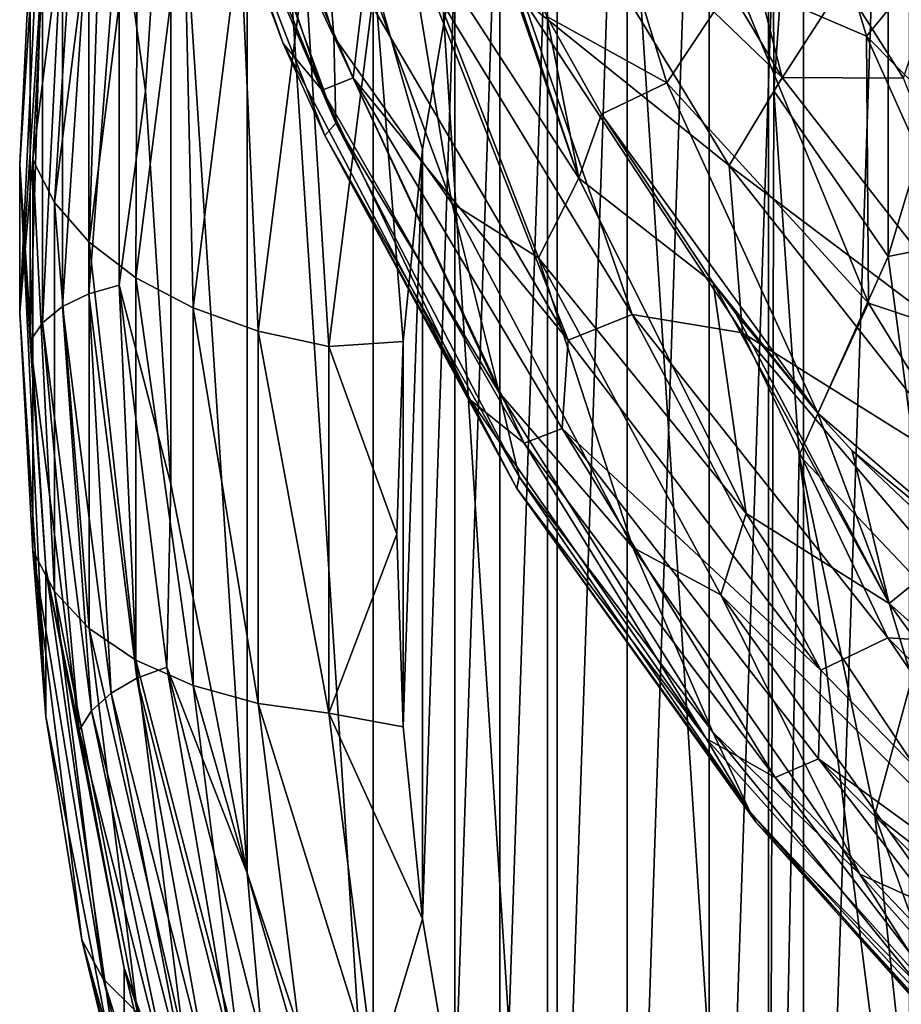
# Model space of a CAD drawing. Header units: metres. Extents: x -44 to 117, y -432 to 89.
# Tile 199 of 256: x -19 to -15.49, y -367.25 to -363.34. Entities that reach past the tile are written whole.
import ezdxf

# ---------------------------------------------------------------- set-up
doc = ezdxf.new("R2010")
doc.units = ezdxf.units.M
doc.layers.add('solid_125568', color=7, linetype='CONTINUOUS')

msp = doc.modelspace()

# ---------------------------------------------------------------- linework, layer by layer
at = {"layer": 'solid_125568'}
for points in [[(-16.021458, -356.135132, 854.754639), (-16.900599, -357.531036, 855.768799), (-16.021473, -371.101959, 865.628662)], [(-16.021458, -356.135132, 854.754639), (-16.021473, -371.101959, 865.628662), (-16, -363.618591, 860.19165)], [(-16.021458, -356.135132, 854.754639), (-16, -363.618591, 860.19165), (-15.899402, -362.169312, 859.138672)], [(-16.900599, -357.531036, 855.768799), (-17.594553, -358.993591, 856.831421), (-16.900612, -369.706085, 864.614502)], [(-16.900599, -357.531036, 855.768799), (-16.900612, -369.706085, 864.614502), (-16.021473, -371.101959, 865.628662)], [(-15.461469, -358.750305, 852.946411), (-15.882578, -371.326599, 862.083679), (-15.882592, -359.437256, 853.445557)], [(-15.461469, -358.750305, 852.946411), (-15.461454, -372.01355, 862.582764), (-15.882578, -371.326599, 862.083679)], [(-17.594553, -358.993591, 856.831421), (-18.095736, -360.506805, 857.930786), (-17.594564, -368.24353, 863.55188)], [(-17.594553, -358.993591, 856.831421), (-17.594564, -368.24353, 863.55188), (-16.900612, -369.706085, 864.614502)], [(-15.882592, -359.437256, 853.445557), (-16.257099, -370.622253, 861.571899), (-16.257113, -360.141632, 853.957275)], [(-15.882592, -359.437256, 853.445557), (-15.882578, -371.326599, 862.083679), (-16.257099, -370.622253, 861.571899)], [(-16.257113, -360.141632, 853.957275), (-16.583939, -369.902496, 861.049011), (-16.58395, -360.861359, 854.480225)], [(-16.257113, -360.141632, 853.957275), (-16.257099, -370.622253, 861.571899), (-16.583939, -369.902496, 861.049011)], [(-18.095736, -360.506805, 857.930786), (-18.398657, -362.054108, 859.054993), (-18.095743, -366.730286, 862.452454)], [(-18.095736, -360.506805, 857.930786), (-18.095743, -366.730286, 862.452454), (-17.594564, -368.24353, 863.55188)], [(-16.58395, -360.861359, 854.480225), (-16.862135, -369.169495, 860.516418), (-16.862144, -361.59436, 855.012756)], [(-16.58395, -360.861359, 854.480225), (-16.583939, -369.902496, 861.049011), (-16.862135, -369.169495, 860.516418)], [(-16.862144, -361.59436, 855.012756), (-17.090864, -368.425415, 859.97583), (-17.090872, -362.33847, 855.553406)], [(-16.862144, -361.59436, 855.012756), (-16.862135, -369.169495, 860.516418), (-17.090864, -368.425415, 859.97583)], [(-18.498768, -361.957367, 869.598145), (-17.952557, -363.431244, 870.84552), (-18.400646, -362.149628, 870.238647)], [(-18.353022, -362.336121, 869.438416), (-17.952557, -363.431244, 870.84552), (-18.498768, -361.957367, 869.598145)], [(-18.209093, -361.936737, 868.22113), (-17.750458, -363.402313, 869.449585), (-18.274286, -362.28772, 868.940369)], [(-17.808048, -362.641602, 868.426147), (-17.750458, -363.402313, 869.449585), (-18.209093, -361.936737, 868.22113)], [(-18.604994, -362.865173, 859.623352), (-18.5, -363.618561, 860.19165), (-18.398657, -362.054108, 859.054993)], [(-18.398657, -362.054108, 859.054993), (-18.5, -363.618561, 860.19165), (-18.398661, -365.182983, 861.328247)], [(-18.398657, -362.054108, 859.054993), (-18.398661, -365.182983, 861.328247), (-18.095743, -366.730286, 862.452454)], [(-18.303663, -362.10907, 870.694031), (-18.400646, -362.149628, 870.238647), (-17.797497, -363.615784, 871.485718)], [(-17.673668, -363.567322, 871.939941), (-18.303663, -362.10907, 870.694031), (-17.797497, -363.615784, 871.485718)], [(-17.6325, -363.220795, 872.13678), (-18.303663, -362.10907, 870.694031), (-17.673668, -363.567322, 871.939941)], [(-16.015869, -362.113647, 866.977417), (-15.631958, -363.401093, 868.063538), (-16.154375, -363.176544, 867.9021)], [(-15.313863, -363.015991, 867.785828), (-15.631958, -363.401093, 868.063538), (-16.015869, -362.113647, 866.977417)], [(-17.952557, -363.431244, 870.84552), (-17.797497, -363.615784, 871.485718), (-18.400646, -362.149628, 870.238647)], [(-15.899402, -362.169312, 859.138672), (-16, -363.618591, 860.19165), (-15.546055, -362.914642, 859.726501)], [(-15.708635, -362.210999, 879.809814), (-14.500818, -363.376923, 880.909607), (-14.894903, -362.825806, 880.904663)], [(-15.583102, -362.458008, 879.528137), (-14.500818, -363.376923, 880.909607), (-15.708635, -362.210999, 879.809814)], [(-15.967281, -363.565399, 874.146545), (-16.749086, -362.256561, 872.992432), (-16.98361, -362.58786, 872.922791)], [(-16.833893, -362.255646, 867.235901), (-16.426399, -363.587524, 868.351563), (-16.903568, -363.323883, 868.309692)], [(-16.154375, -363.176544, 867.9021), (-16.426399, -363.587524, 868.351563), (-16.833893, -362.255646, 867.235901)], [(-16.287834, -362.30365, 873.333618), (-16.749086, -362.256561, 872.992432), (-15.967281, -363.565399, 874.146545)], [(-18.895916, -362.305725, 858.619751), (-19, -363.912445, 859.787109), (-18.958599, -363.058533, 859.32666)], [(-19, -364.500244, 858.978088), (-19, -363.912445, 859.787109), (-18.895916, -362.305725, 858.619751)], [(-18.895916, -362.893494, 857.81073), (-19, -364.500244, 858.978088), (-18.895916, -362.305725, 858.619751)], [(-18.274286, -362.28772, 868.940369), (-17.742237, -363.748047, 870.16925), (-18.353022, -362.336121, 869.438416)], [(-17.750458, -363.402313, 869.449585), (-17.742237, -363.748047, 870.16925), (-18.274286, -362.28772, 868.940369)], [(-15.484671, -363.568329, 874.456543), (-16.287834, -362.30365, 873.333618), (-15.967281, -363.565399, 874.146545)], [(-15.330144, -363.086334, 874.262939), (-16.287834, -362.30365, 873.333618), (-15.484671, -363.568329, 874.456543)], [(-18.752748, -362.347076, 857.054138), (-18.947172, -363.89386, 858.177979), (-18.895916, -362.893494, 857.81073)], [(-18.862143, -364.062958, 857.952576), (-18.947172, -363.89386, 858.177979), (-18.752748, -362.347076, 857.054138)], [(-18.668591, -362.523132, 856.833801), (-18.862143, -364.062958, 857.952576), (-18.752748, -362.347076, 857.054138)], [(-18.353022, -362.336121, 869.438416), (-17.786295, -363.797028, 870.672119), (-17.952557, -363.431244, 870.84552)], [(-17.742237, -363.748047, 870.16925), (-17.786295, -363.797028, 870.672119), (-18.353022, -362.336121, 869.438416)], [(-17.090872, -362.33847, 855.553406), (-17.269466, -367.672394, 859.428711), (-17.269472, -363.091492, 856.100464)], [(-17.090872, -362.33847, 855.553406), (-17.090864, -368.425415, 859.97583), (-17.269466, -367.672394, 859.428711)], [(-15.583102, -362.458008, 879.528137), (-14.375755, -363.614105, 880.616333), (-14.500818, -363.376923, 880.909607)], [(-14.328524, -363.706665, 880.212036), (-14.375755, -363.614105, 880.616333), (-15.583102, -362.458008, 879.528137)], [(-15.518974, -362.551361, 879.127991), (-14.328524, -363.706665, 880.212036), (-15.583102, -362.458008, 879.528137)], [(-18.723795, -364.221283, 857.746582), (-18.862143, -364.062958, 857.952576), (-18.668591, -362.523132, 856.833801)], [(-18.531664, -362.692749, 856.635986), (-18.723795, -364.221283, 857.746582), (-18.668591, -362.523132, 856.833801)], [(-15.482759, -362.525299, 878.652649), (-14.321415, -363.684875, 879.737), (-15.518974, -362.551361, 879.127991)], [(-17.256573, -362.581696, 867.770447), (-16.776573, -363.965851, 868.929504), (-17.474157, -362.887787, 868.298157)], [(-17.194277, -362.72522, 867.874695), (-16.776573, -363.965851, 868.929504), (-17.256573, -362.581696, 867.770447)], [(-14.321415, -363.684875, 879.737), (-14.328524, -363.706665, 880.212036), (-15.518974, -362.551361, 879.127991)], [(-16.177395, -363.916077, 874.088867), (-16.98361, -362.58786, 872.922791), (-16.99621, -363.257751, 873.096497)], [(-15.967281, -363.565399, 874.146545), (-16.98361, -362.58786, 872.922791), (-16.177395, -363.916077, 874.088867)], [(-17.808048, -362.641602, 868.426147), (-17.280918, -364.065582, 869.621033), (-17.750458, -363.402313, 869.449585)], [(-17.474157, -362.887787, 868.298157), (-17.280918, -364.065582, 869.621033), (-17.808048, -362.641602, 868.426147)], [(-18.537462, -364.362762, 857.567932), (-18.723795, -364.221283, 857.746582), (-18.531664, -362.692749, 856.635986)], [(-18.347242, -362.849426, 856.468445), (-18.537462, -364.362762, 857.567932), (-18.531664, -362.692749, 856.635986)], [(-16.903568, -363.323883, 868.309692), (-16.776573, -363.965851, 868.929504), (-17.194277, -362.72522, 867.874695)], [(-18.310314, -364.481903, 857.423523), (-18.537462, -364.362762, 857.567932), (-18.347242, -362.849426, 856.468445)], [(-18.122425, -362.987091, 856.337524), (-18.310314, -364.481903, 857.423523), (-18.347242, -362.849426, 856.468445)], [(-18.947172, -363.89386, 858.177979), (-19, -364.500244, 858.978088), (-18.895916, -362.893494, 857.81073)], [(-18.82917, -364.477081, 860.634583), (-18.725595, -364.426117, 860.695801), (-18.725595, -362.889526, 859.579407)], [(-18.82917, -362.932007, 859.512024), (-18.82917, -364.477081, 860.634583), (-18.725595, -362.889526, 859.579407)], [(-18.725595, -364.426117, 860.695801), (-18.604994, -364.391846, 860.732544), (-18.604994, -362.865173, 859.623352)], [(-18.725595, -362.889526, 859.579407), (-18.725595, -364.426117, 860.695801), (-18.604994, -362.865173, 859.623352)], [(-18.604994, -362.865173, 859.623352), (-18.604994, -364.391846, 860.732544), (-18.5, -363.618561, 860.19165)], [(-17.474157, -362.887787, 868.298157), (-16.936607, -364.282806, 869.468994), (-17.280918, -364.065582, 869.621033)], [(-16.776573, -363.965851, 868.929504), (-16.936607, -364.282806, 869.468994), (-17.474157, -362.887787, 868.298157)], [(-15.546055, -364.278473, 860.717346), (-15.125196, -364.193909, 860.794922), (-15.125196, -362.867035, 859.830872)], [(-15.546055, -362.914642, 859.726501), (-15.546055, -364.278473, 860.717346), (-15.125196, -362.867035, 859.830872)], [(-18.908648, -364.541229, 860.553101), (-18.82917, -364.477081, 860.634583), (-18.82917, -362.932007, 859.512024)], [(-18.908648, -362.989655, 859.425842), (-18.908648, -364.541229, 860.553101), (-18.82917, -362.932007, 859.512024)], [(-16, -363.618591, 860.19165), (-15.546055, -364.278473, 860.717346), (-15.546055, -362.914642, 859.726501)], [(-18.958599, -364.614227, 860.45697), (-18.908648, -364.541229, 860.553101), (-18.908648, -362.989655, 859.425842)], [(-18.958599, -363.058533, 859.32666), (-18.958599, -364.614227, 860.45697), (-18.908648, -362.989655, 859.425842)], [(-18.0511, -364.574127, 857.31897), (-18.310314, -364.481903, 857.423523), (-18.122425, -362.987091, 856.337524)], [(-17.86587, -363.100494, 856.248291), (-18.0511, -364.574127, 857.31897), (-18.122425, -362.987091, 856.337524)], [(-15.313863, -363.015991, 867.785828), (-14.80925, -364.232849, 868.820007), (-15.631958, -363.401093, 868.063538)], [(-19, -363.912445, 859.787109), (-18.958599, -364.614227, 860.45697), (-18.958599, -363.058533, 859.32666)], [(-17.269472, -363.091492, 856.100464), (-17.397419, -363.851227, 856.652466), (-17.587456, -363.185242, 856.204224)], [(-17.269472, -363.091492, 856.100464), (-17.397415, -366.912628, 858.876709), (-17.397419, -363.851227, 856.652466)], [(-17.269472, -363.091492, 856.100464), (-17.269466, -367.672394, 859.428711), (-17.397415, -366.912628, 858.876709)], [(-17.769798, -364.635895, 857.258179), (-18.0511, -364.574127, 857.31897), (-17.86587, -363.100494, 856.248291)], [(-17.587456, -363.185242, 856.204224), (-17.769798, -364.635895, 857.258179), (-17.86587, -363.100494, 856.248291)], [(-17.395632, -363.143097, 872.546692), (-17.6325, -363.220795, 872.13678), (-16.818192, -364.611053, 873.338745)], [(-16.564264, -364.508392, 873.733948), (-17.395632, -363.143097, 872.546692), (-16.818192, -364.611053, 873.338745)], [(-16.99621, -363.257751, 873.096497), (-17.395632, -363.143097, 872.546692), (-16.564264, -364.508392, 873.733948)], [(-17.474337, -364.615448, 857.207703), (-17.769798, -364.635895, 857.258179), (-17.587456, -363.185242, 856.204224)], [(-17.397419, -363.851227, 856.652466), (-17.474337, -364.615448, 857.207703), (-17.587456, -363.185242, 856.204224)], [(-16.154375, -363.176544, 867.9021), (-15.624298, -364.463928, 868.987488), (-16.426399, -363.587524, 868.351563)], [(-15.631958, -363.401093, 868.063538), (-15.624298, -364.463928, 868.987488), (-16.154375, -363.176544, 867.9021)], [(-16.818192, -364.611053, 873.338745), (-17.6325, -363.220795, 872.13678), (-17.673668, -363.567322, 871.939941)], [(-16.125019, -364.581421, 874.256165), (-16.99621, -363.257751, 873.096497), (-16.564264, -364.508392, 873.733948)], [(-16.177395, -363.916077, 874.088867), (-16.99621, -363.257751, 873.096497), (-16.125019, -364.581421, 874.256165)], [(-16.903568, -363.323883, 868.309692), (-16.685637, -363.711731, 868.591553), (-16.776573, -363.965851, 868.929504)], [(-16.426399, -363.587524, 868.351563), (-16.685637, -363.711731, 868.591553), (-16.903568, -363.323883, 868.309692)], [(-17.750458, -363.402313, 869.449585), (-17.092367, -364.818878, 870.644836), (-17.742237, -363.748047, 870.16925)], [(-17.280918, -364.065582, 869.621033), (-17.092367, -364.818878, 870.644836), (-17.750458, -363.402313, 869.449585)], [(-15.631958, -363.401093, 868.063538), (-15.072906, -364.648285, 869.120361), (-15.624298, -364.463928, 868.987488)], [(-14.80925, -364.232849, 868.820007), (-15.072906, -364.648285, 869.120361), (-15.631958, -363.401093, 868.063538)], [(-17.952557, -363.431244, 870.84552), (-17.206812, -364.849121, 872.05426), (-17.797497, -363.615784, 871.485718)], [(-17.786295, -363.797028, 870.672119), (-17.206812, -364.849121, 872.05426), (-17.952557, -363.431244, 870.84552)], [(-15.005383, -364.799408, 875.246338), (-15.967281, -363.565399, 874.146545), (-16.177395, -363.916077, 874.088867)], [(-15.484671, -363.568329, 874.456543), (-15.967281, -363.565399, 874.146545), (-15.005383, -364.799408, 875.246338)], [(-17.673668, -363.567322, 871.939941), (-17.797497, -363.615784, 871.485718), (-16.993404, -365.019775, 872.689331)], [(-16.842812, -364.961456, 873.140808), (-17.673668, -363.567322, 871.939941), (-16.993404, -365.019775, 872.689331)], [(-16.818192, -364.611053, 873.338745), (-17.673668, -363.567322, 871.939941), (-16.842812, -364.961456, 873.140808)], [(-16.426399, -363.587524, 868.351563), (-15.825499, -364.901154, 869.455505), (-16.685637, -363.711731, 868.591553)], [(-15.624298, -364.463928, 868.987488), (-15.825499, -364.901154, 869.455505), (-16.426399, -363.587524, 868.351563)], [(-18.604994, -364.391846, 860.732544), (-18.398661, -365.182983, 861.328247), (-18.5, -363.618561, 860.19165)], [(-17.206812, -364.849121, 872.05426), (-16.993404, -365.019775, 872.689331), (-17.797497, -363.615784, 871.485718)], [(-16.021473, -371.101959, 865.628662), (-15.899395, -365.067871, 861.244629), (-16, -363.618591, 860.19165)], [(-16, -363.618591, 860.19165), (-15.899395, -365.067871, 861.244629), (-15.546055, -364.278473, 860.717346)], [(-16.685637, -363.711731, 868.591553), (-16.242029, -364.38266, 869.078674), (-16.776573, -363.965851, 868.929504)], [(-15.825499, -364.901154, 869.455505), (-16.242029, -364.38266, 869.078674), (-16.685637, -363.711731, 868.591553)], [(-17.742237, -363.748047, 870.16925), (-17.012798, -365.153534, 871.360657), (-17.786295, -363.797028, 870.672119)], [(-17.092367, -364.818878, 870.644836), (-17.012798, -365.153534, 871.360657), (-17.742237, -363.748047, 870.16925)], [(-17.786295, -363.797028, 870.672119), (-17.022491, -365.200348, 871.866028), (-17.206812, -364.849121, 872.05426)], [(-17.012798, -365.153534, 871.360657), (-17.022491, -365.200348, 871.866028), (-17.786295, -363.797028, 870.672119)], [(-17.397419, -363.851227, 856.652466), (-17.474333, -366.148407, 858.321472), (-17.474337, -364.615448, 857.207703)], [(-17.397419, -363.851227, 856.652466), (-17.397415, -366.912628, 858.876709), (-17.474333, -366.148407, 858.321472)], [(-18.947172, -363.89386, 858.177979), (-18.947172, -365.448608, 859.307556), (-19, -364.500244, 858.978088)], [(-19, -363.912445, 859.787109), (-18.895916, -365.519196, 860.954468), (-18.958599, -364.614227, 860.45697)], [(-18.895916, -366.106995, 860.145447), (-18.895916, -365.519196, 860.954468), (-19, -363.912445, 859.787109)], [(-19, -364.500244, 858.978088), (-18.895916, -366.106995, 860.145447), (-19, -363.912445, 859.787109)], [(-18.862143, -365.610748, 859.077087), (-18.947172, -365.448608, 859.307556), (-18.947172, -363.89386, 858.177979)], [(-18.862143, -364.062958, 857.952576), (-18.862143, -365.610748, 859.077087), (-18.947172, -363.89386, 858.177979)], [(-15.189064, -365.167297, 875.199097), (-16.177395, -363.916077, 874.088867), (-16.125019, -364.581421, 874.256165)], [(-15.005383, -364.799408, 875.246338), (-16.177395, -363.916077, 874.088867), (-15.189064, -365.167297, 875.199097)], [(-16.776573, -363.965851, 868.929504), (-16.110432, -365.299988, 870.055786), (-16.936607, -364.282806, 869.468994)], [(-16.242029, -364.38266, 869.078674), (-16.110432, -365.299988, 870.055786), (-16.776573, -363.965851, 868.929504)], [(-18.723795, -365.757721, 858.862854), (-18.862143, -365.610748, 859.077087), (-18.862143, -364.062958, 857.952576)], [(-18.723795, -364.221283, 857.746582), (-18.723795, -365.757721, 858.862854), (-18.862143, -364.062958, 857.952576)], [(-17.280918, -364.065582, 869.621033), (-16.56175, -365.435303, 870.778931), (-17.092367, -364.818878, 870.644836)], [(-16.936607, -364.282806, 869.468994), (-16.56175, -365.435303, 870.778931), (-17.280918, -364.065582, 869.621033)], [(-18.537462, -365.883881, 858.673096), (-18.723795, -365.757721, 858.862854), (-18.723795, -364.221283, 857.746582)], [(-18.537462, -364.362762, 857.567932), (-18.537462, -365.883881, 858.673096), (-18.723795, -364.221283, 857.746582)], [(-15.546055, -364.278473, 860.717346), (-15.363791, -365.634277, 861.702454), (-15.125196, -364.193909, 860.794922)], [(-16.936607, -364.282806, 869.468994), (-16.211348, -365.622925, 870.602417), (-16.56175, -365.435303, 870.778931)], [(-16.110432, -365.299988, 870.055786), (-16.211348, -365.622925, 870.602417), (-16.936607, -364.282806, 869.468994)], [(-15.899395, -365.067871, 861.244629), (-15.363791, -365.634277, 861.702454), (-15.546055, -364.278473, 860.717346)], [(-18.310314, -365.984375, 858.515198), (-18.537462, -365.883881, 858.673096), (-18.537462, -364.362762, 857.567932)], [(-18.310314, -364.481903, 857.423523), (-18.310314, -365.984375, 858.515198), (-18.537462, -364.362762, 857.567932)], [(-16.242029, -364.38266, 869.078674), (-15.54225, -365.657349, 870.158875), (-16.110432, -365.299988, 870.055786)], [(-16.151217, -364.504303, 869.167114), (-15.54225, -365.657349, 870.158875), (-16.242029, -364.38266, 869.078674)], [(-15.825499, -364.901154, 869.455505), (-16.151217, -364.504303, 869.167114), (-16.242029, -364.38266, 869.078674)], [(-18.82917, -364.477081, 860.634583), (-18.635958, -366.014221, 861.751404), (-18.725595, -364.426117, 860.695801)], [(-18.725595, -364.426117, 860.695801), (-18.533445, -365.954803, 861.806458), (-18.604994, -364.391846, 860.732544)], [(-18.635958, -366.014221, 861.751404), (-18.533445, -365.954803, 861.806458), (-18.725595, -364.426117, 860.695801)], [(-18.604994, -364.391846, 860.732544), (-18.414082, -365.910675, 861.83606), (-18.398661, -365.182983, 861.328247)], [(-18.533445, -365.954803, 861.806458), (-18.414082, -365.910675, 861.83606), (-18.604994, -364.391846, 860.732544)], [(-15.624298, -364.463928, 868.987488), (-14.837746, -365.749756, 870.072449), (-15.825499, -364.901154, 869.455505)], [(-15.072906, -364.648285, 869.120361), (-14.837746, -365.749756, 870.072449), (-15.624298, -364.463928, 868.987488)], [(-18.947172, -365.448608, 859.307556), (-18.895916, -366.106995, 860.145447), (-19, -364.500244, 858.978088)], [(-18.908648, -364.541229, 860.553101), (-18.714619, -366.084869, 861.674622), (-18.82917, -364.477081, 860.634583)], [(-18.714619, -366.084869, 861.674622), (-18.635958, -366.014221, 861.751404), (-18.82917, -364.477081, 860.634583)], [(-18.0511, -366.055359, 858.395142), (-18.310314, -365.984375, 858.515198), (-18.310314, -364.481903, 857.423523)], [(-18.0511, -364.574127, 857.31897), (-18.0511, -366.055359, 858.395142), (-18.310314, -364.481903, 857.423523)], [(-15.825499, -364.901154, 869.455505), (-15.54225, -365.657349, 870.158875), (-16.151217, -364.504303, 869.167114)], [(-18.958599, -364.614227, 860.45697), (-18.764057, -366.161957, 861.581421), (-18.908648, -364.541229, 860.553101)], [(-18.764057, -366.161957, 861.581421), (-18.714619, -366.084869, 861.674622), (-18.908648, -364.541229, 860.553101)], [(-16.564264, -364.508392, 873.733948), (-16.818192, -364.611053, 873.338745), (-15.813966, -365.922821, 874.484497)], [(-15.546568, -365.79422, 874.863953), (-16.564264, -364.508392, 873.733948), (-15.813966, -365.922821, 874.484497)], [(-16.125019, -364.581421, 874.256165), (-16.564264, -364.508392, 873.733948), (-15.546568, -365.79422, 874.863953)], [(-17.769798, -366.094055, 858.317627), (-18.0511, -366.055359, 858.395142), (-18.0511, -364.574127, 857.31897)], [(-17.769798, -364.635895, 857.258179), (-17.769798, -366.094055, 858.317627), (-18.0511, -364.574127, 857.31897)], [(-15.073829, -365.823029, 875.356384), (-16.125019, -364.581421, 874.256165), (-15.546568, -365.79422, 874.863953)], [(-15.189064, -365.167297, 875.199097), (-16.125019, -364.581421, 874.256165), (-15.073829, -365.823029, 875.356384)], [(-18.895916, -365.519196, 860.954468), (-18.764057, -366.161957, 861.581421), (-18.958599, -364.614227, 860.45697)], [(-17.474337, -364.615448, 857.207703), (-17.5, -365.381927, 857.764587), (-17.769798, -364.635895, 857.258179)], [(-17.474337, -364.615448, 857.207703), (-17.474333, -366.148407, 858.321472), (-17.5, -365.381927, 857.764587)], [(-15.813966, -365.922821, 874.484497), (-16.818192, -364.611053, 873.338745), (-16.842812, -364.961456, 873.140808)], [(-17.5, -365.381927, 857.764587), (-17.769798, -366.094055, 858.317627), (-17.769798, -364.635895, 857.258179)], [(-17.092367, -364.818878, 870.644836), (-16.243168, -366.169891, 871.794739), (-17.012798, -365.153534, 871.360657)], [(-16.56175, -365.435303, 870.778931), (-16.243168, -366.169891, 871.794739), (-17.092367, -364.818878, 870.644836)], [(-17.206812, -364.849121, 872.05426), (-16.269987, -366.194366, 873.211731), (-16.993404, -365.019775, 872.689331)], [(-17.022491, -365.200348, 871.866028), (-16.269987, -366.194366, 873.211731), (-17.206812, -364.849121, 872.05426)], [(-15.825499, -364.901154, 869.455505), (-15.688577, -365.050873, 869.56427), (-15.54225, -365.657349, 870.158875)], [(-14.837746, -365.749756, 870.072449), (-15.688577, -365.050873, 869.56427), (-15.825499, -364.901154, 869.455505)], [(-16.842812, -364.961456, 873.140808), (-16.993404, -365.019775, 872.689331), (-15.995657, -366.34967, 873.840881)], [(-15.822143, -366.275696, 874.284607), (-16.842812, -364.961456, 873.140808), (-15.995657, -366.34967, 873.840881)], [(-15.813966, -365.922821, 874.484497), (-16.842812, -364.961456, 873.140808), (-15.822143, -366.275696, 874.284607)], [(-16.269987, -366.194366, 873.211731), (-15.995657, -366.34967, 873.840881), (-16.993404, -365.019775, 872.689331)], [(-15.688577, -365.050873, 869.56427), (-15.27529, -365.441559, 869.847839), (-15.54225, -365.657349, 870.158875)], [(-14.837746, -365.749756, 870.072449), (-15.27529, -365.441559, 869.847839), (-15.688577, -365.050873, 869.56427)], [(-16.021473, -371.101959, 865.628662), (-14.966763, -372.415894, 866.583252), (-15.899395, -365.067871, 861.244629)], [(-15.899395, -365.067871, 861.244629), (-15.598846, -366.498932, 862.284363), (-15.363791, -365.634277, 861.702454)], [(-14.966763, -372.415894, 866.583252), (-15.598846, -366.498932, 862.284363), (-15.899395, -365.067871, 861.244629)], [(-17.012798, -365.153534, 871.360657), (-16.094326, -366.487701, 872.502136), (-17.022491, -365.200348, 871.866028)], [(-16.243168, -366.169891, 871.794739), (-16.094326, -366.487701, 872.502136), (-17.012798, -365.153534, 871.360657)], [(-18.414082, -365.910675, 861.83606), (-18.095743, -366.730286, 862.452454), (-18.398661, -365.182983, 861.328247)], [(-17.022491, -365.200348, 871.866028), (-16.069996, -366.529541, 873.007813), (-16.269987, -366.194366, 873.211731)], [(-16.094326, -366.487701, 872.502136), (-16.069996, -366.529541, 873.007813), (-17.022491, -365.200348, 871.866028)], [(-16.110432, -365.299988, 870.055786), (-15.264919, -366.568359, 871.13678), (-16.211348, -365.622925, 870.602417)], [(-15.54225, -365.657349, 870.158875), (-15.264919, -366.568359, 871.13678), (-16.110432, -365.299988, 870.055786)], [(-17.5, -365.381927, 857.764587), (-17.474333, -366.148407, 858.321472), (-17.769798, -366.094055, 858.317627)], [(-16.56175, -365.435303, 870.778931), (-15.658685, -366.73465, 871.888), (-16.243168, -366.169891, 871.794739)], [(-16.211348, -365.622925, 870.602417), (-15.658685, -366.73465, 871.888), (-16.56175, -365.435303, 870.778931)], [(-15.27529, -365.441559, 869.847839), (-14.44374, -366.631744, 870.868347), (-15.54225, -365.657349, 870.158875)], [(-18.947172, -365.448608, 859.307556), (-18.752748, -366.995392, 860.431335), (-18.895916, -366.106995, 860.145447)], [(-18.668591, -367.150574, 860.195862), (-18.752748, -366.995392, 860.431335), (-18.947172, -365.448608, 859.307556)], [(-18.862143, -365.610748, 859.077087), (-18.668591, -367.150574, 860.195862), (-18.947172, -365.448608, 859.307556)], [(-18.895916, -365.519196, 860.954468), (-18.584805, -367.108337, 862.10907), (-18.764057, -366.161957, 861.581421)], [(-18.584805, -367.696136, 861.300049), (-18.584805, -367.108337, 862.10907), (-18.895916, -365.519196, 860.954468)], [(-18.895916, -366.106995, 860.145447), (-18.584805, -367.696136, 861.300049), (-18.895916, -365.519196, 860.954468)], [(-18.531664, -367.286255, 859.973389), (-18.668591, -367.150574, 860.195862), (-18.862143, -365.610748, 859.077087)], [(-18.723795, -365.757721, 858.862854), (-18.531664, -367.286255, 859.973389), (-18.862143, -365.610748, 859.077087)], [(-16.211348, -365.622925, 870.602417), (-15.306357, -366.892365, 871.686768), (-15.658685, -366.73465, 871.888)], [(-15.264919, -366.568359, 871.13678), (-15.306357, -366.892365, 871.686768), (-16.211348, -365.622925, 870.602417)], [(-15.598846, -366.498932, 862.284363), (-15.001402, -366.966217, 862.670105), (-15.363791, -365.634277, 861.702454)], [(-15.54225, -365.657349, 870.158875), (-14.666119, -366.872467, 871.199524), (-15.264919, -366.568359, 871.13678)], [(-14.44374, -366.631744, 870.868347), (-14.666119, -366.872467, 871.199524), (-15.54225, -365.657349, 870.158875)], [(-18.347242, -367.397217, 859.772583), (-18.531664, -367.286255, 859.973389), (-18.723795, -365.757721, 858.862854)], [(-18.537462, -365.883881, 858.673096), (-18.347242, -367.397217, 859.772583), (-18.723795, -365.757721, 858.862854)], [(-15.546568, -365.79422, 874.863953), (-15.813966, -365.922821, 874.484497), (-14.631992, -367.140778, 875.562195)], [(-14.354566, -366.985443, 875.925049), (-15.546568, -365.79422, 874.863953), (-14.631992, -367.140778, 875.562195)], [(-15.073829, -365.823029, 875.356384), (-15.546568, -365.79422, 874.863953), (-14.354566, -366.985443, 875.925049)], [(-18.122425, -367.479187, 859.601196), (-18.347242, -367.397217, 859.772583), (-18.537462, -365.883881, 858.673096)], [(-18.310314, -365.984375, 858.515198), (-18.122425, -367.479187, 859.601196), (-18.537462, -365.883881, 858.673096)], [(-18.533445, -365.954803, 861.806458), (-18.151117, -367.45993, 862.899963), (-18.414082, -365.910675, 861.83606)], [(-18.414082, -365.910675, 861.83606), (-18.034216, -367.406097, 862.922546), (-18.095743, -366.730286, 862.452454)], [(-18.151117, -367.45993, 862.899963), (-18.034216, -367.406097, 862.922546), (-18.414082, -365.910675, 861.83606)], [(-14.631992, -367.140778, 875.562195), (-15.813966, -365.922821, 874.484497), (-15.822143, -366.275696, 874.284607)], [(-18.635958, -366.014221, 861.751404), (-18.251514, -367.527649, 862.850952), (-18.533445, -365.954803, 861.806458)], [(-18.251514, -367.527649, 862.850952), (-18.151117, -367.45993, 862.899963), (-18.533445, -365.954803, 861.806458)], [(-17.86587, -367.528992, 859.46582), (-18.122425, -367.479187, 859.601196), (-18.310314, -365.984375, 858.515198)], [(-18.0511, -366.055359, 858.395142), (-17.86587, -367.528992, 859.46582), (-18.310314, -365.984375, 858.515198)], [(-18.714619, -366.084869, 861.674622), (-18.328552, -367.604706, 862.77887), (-18.635958, -366.014221, 861.751404)], [(-18.328552, -367.604706, 862.77887), (-18.251514, -367.527649, 862.850952), (-18.635958, -366.014221, 861.751404)], [(-17.587456, -367.544708, 859.371582), (-17.86587, -367.528992, 859.46582), (-18.0511, -366.055359, 858.395142)], [(-17.769798, -366.094055, 858.317627), (-17.587456, -367.544708, 859.371582), (-18.0511, -366.055359, 858.395142)], [(-18.752748, -366.995392, 860.431335), (-18.584805, -367.696136, 861.300049), (-18.895916, -366.106995, 860.145447)], [(-18.764057, -366.161957, 861.581421), (-18.376972, -367.685791, 862.688599), (-18.714619, -366.084869, 861.674622)], [(-18.376972, -367.685791, 862.688599), (-18.328552, -367.604706, 862.77887), (-18.714619, -366.084869, 861.674622)], [(-17.397415, -366.912628, 858.876709), (-17.587456, -367.544708, 859.371582), (-17.769798, -366.094055, 858.317627)], [(-17.474333, -366.148407, 858.321472), (-17.397415, -366.912628, 858.876709), (-17.769798, -366.094055, 858.317627)], [(-18.584805, -367.108337, 862.10907), (-18.376972, -367.685791, 862.688599), (-18.764057, -366.161957, 861.581421)], [(-16.243168, -366.169891, 871.794739), (-15.211254, -367.438904, 872.886963), (-16.094326, -366.487701, 872.502136)], [(-15.658685, -366.73465, 871.888), (-15.211254, -367.438904, 872.886963), (-16.243168, -366.169891, 871.794739)], [(-16.269987, -366.194366, 873.211731), (-15.150941, -367.450592, 874.305664), (-15.995657, -366.34967, 873.840881)], [(-16.069996, -366.529541, 873.007813), (-15.150941, -367.450592, 874.305664), (-16.269987, -366.194366, 873.211731)], [(-15.822143, -366.275696, 874.284607), (-15.995657, -366.34967, 873.840881), (-14.816579, -367.587769, 874.926758)], [(-14.623866, -367.494629, 875.359558), (-15.822143, -366.275696, 874.284607), (-14.816579, -367.587769, 874.926758)], [(-14.631992, -367.140778, 875.562195), (-15.822143, -366.275696, 874.284607), (-14.623866, -367.494629, 875.359558)], [(-15.150941, -367.450592, 874.305664), (-14.816579, -367.587769, 874.926758), (-15.995657, -366.34967, 873.840881)], [(-16.094326, -366.487701, 872.502136), (-14.995515, -367.734253, 873.581482), (-16.069996, -366.529541, 873.007813)], [(-15.211254, -367.438904, 872.886963), (-14.995515, -367.734253, 873.581482), (-16.094326, -366.487701, 872.502136)], [(-15.598846, -366.498932, 862.284363), (-15.102138, -367.893768, 863.297729), (-15.001402, -366.966217, 862.670105)], [(-14.966763, -372.415894, 866.583252), (-15.102138, -367.893768, 863.297729), (-15.598846, -366.498932, 862.284363)], [(-16.069996, -366.529541, 873.007813), (-14.93782, -367.768463, 874.085266), (-15.150941, -367.450592, 874.305664)], [(-14.995515, -367.734253, 873.581482), (-14.93782, -367.768463, 874.085266), (-16.069996, -366.529541, 873.007813)], [(-18.034216, -367.406097, 862.922546), (-17.594564, -368.24353, 863.55188), (-18.095743, -366.730286, 862.452454)], [(-15.658685, -366.73465, 871.888), (-14.580258, -367.947784, 872.936279), (-15.211254, -367.438904, 872.886963)], [(-15.306357, -366.892365, 871.686768), (-14.580258, -367.947784, 872.936279), (-15.658685, -366.73465, 871.888)], [(-17.397415, -366.912628, 858.876709), (-17.269466, -367.672394, 859.428711), (-17.587456, -367.544708, 859.371582)], [(-18.752748, -366.995392, 860.431335), (-18.365896, -368.518311, 861.537842), (-18.584805, -367.696136, 861.300049)], [(-18.283474, -368.666656, 861.297363), (-18.365896, -368.518311, 861.537842), (-18.752748, -366.995392, 860.431335)], [(-18.668591, -367.150574, 860.195862), (-18.283474, -368.666656, 861.297363), (-18.752748, -366.995392, 860.431335)], [(-18.584805, -367.108337, 862.10907), (-18.070074, -368.662445, 863.23822), (-18.376972, -367.685791, 862.688599)], [(-18.070074, -369.250244, 862.429199), (-18.070074, -368.662445, 863.23822), (-18.584805, -367.108337, 862.10907)], [(-18.584805, -367.696136, 861.300049), (-18.070074, -369.250244, 862.429199), (-18.584805, -367.108337, 862.10907)], [(-18.149372, -368.791229, 861.066833), (-18.283474, -368.666656, 861.297363), (-18.668591, -367.150574, 860.195862)], [(-18.531664, -367.286255, 859.973389), (-18.149372, -368.791229, 861.066833), (-18.668591, -367.150574, 860.195862)]]:
    msp.add_3dface(points, dxfattribs=at)

doc.saveas('drawing.dxf')
